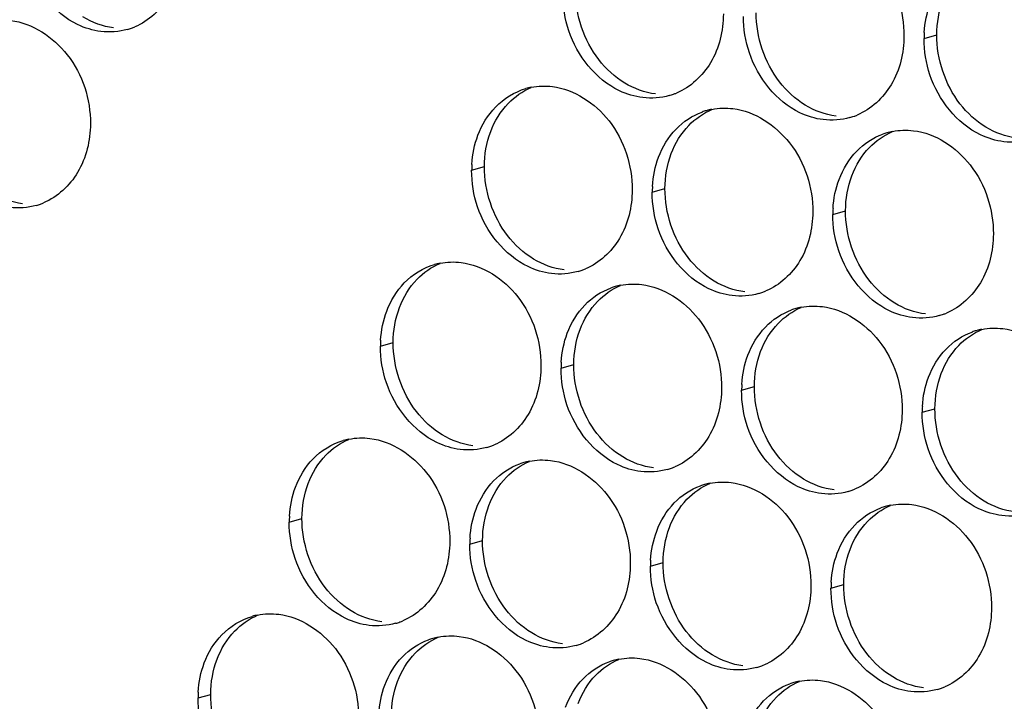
# Paper-space layout '45651_1_3' of a CAD drawing. Header units: millimetres. Extents: x -231 to 594, y 0 to 420.
# Tile 139 of 247: x 113.9 to 122.19, y 217.97 to 223.7. Entities that reach past the tile are written whole.
import ezdxf

# ---------------------------------------------------------------- set-up
doc = ezdxf.new("R2010")
doc.units = ezdxf.units.MM
doc.header["$LTSCALE"] = 32.67
doc.layers.add('02___PRT_ALL_AXES', color=7, linetype='CONTINUOUS')

psp = doc.layouts.new('45651_1_3')

# ---------------------------------------------------------------- linework, layer by layer
at = {"layer": '02___PRT_ALL_AXES', "color": 7, "linetype": 'CONTINUOUS'}
for p, q in [((121.5129, 223.5461), (121.6201, 223.5767)), ((117.7061, 222.4373), (117.8133, 222.468)), ((119.2257, 222.2518), (119.3329, 222.2825)), ((120.7453, 222.0663), (120.8525, 222.097)), ((116.9386, 220.9576), (117.0458, 220.9883)), ((118.4581, 220.7721), (118.5653, 220.8028)), ((119.9777, 220.5866), (120.0849, 220.6173)), ((121.4973, 220.4012), (121.6045, 220.4318)), ((116.171, 219.4779), (116.2782, 219.5086)), ((117.6906, 219.2924), (117.7978, 219.3231)), ((119.2102, 219.1069), (119.3174, 219.1376)), ((120.7298, 218.9215), (120.8369, 218.9521)), ((115.4034, 217.9982), (115.5106, 218.0289))]:
    psp.add_line(p, q, dxfattribs=at)
at = {"layer": '02___PRT_ALL_AXES', "color": 3, "linetype": 'CONTINUOUS'}
for centre, radius, start, end in [((114.6603, 224.1476), 0.5467, 285.94061, 289.76751), ((114.6597, 224.1489), 0.5481, 289.77289, 292.73686), ((122.4047, 223.5416), 0.8918, 176.51802, 179.71686), ((118.3129, 222.5933), 0.5519, 100.97724, 105.93831), ((119.219, 223.5911), 0.5467, 285.94061, 289.76751), ((119.2185, 223.5925), 0.5481, 289.77289, 292.73686), ((119.8311, 222.4128), 0.5467, 105.94061, 109.76751), ((119.8325, 222.4078), 0.5519, 100.97724, 105.93831), ((120.7386, 223.4057), 0.5467, 285.94061, 289.76751), ((120.7381, 223.407), 0.5481, 289.77289, 292.73686), ((121.3507, 222.2273), 0.5467, 105.94061, 109.76751), ((121.3521, 222.2223), 0.5519, 100.97724, 105.93831), ((118.5979, 222.4329), 0.8918, 176.51802, 179.71686), ((120.1175, 222.2474), 0.8918, 176.51802, 179.71686), ((113.8927, 222.6679), 0.5467, 285.94061, 289.76751), ((113.8922, 222.6692), 0.5481, 289.77289, 292.73686), ((121.6371, 222.0619), 0.8918, 176.51802, 179.71686), ((117.5454, 221.1136), 0.5519, 100.97724, 105.93831), ((118.4515, 222.1114), 0.5467, 285.94061, 289.76751), ((118.4509, 222.1128), 0.5481, 289.77289, 292.73686), ((119.065, 220.9281), 0.5519, 100.97724, 105.93831), ((119.0636, 220.9331), 0.5467, 105.94061, 109.76751), ((119.971, 221.926), 0.5467, 285.94061, 289.76751), ((119.9705, 221.9273), 0.5481, 289.77289, 292.73686), ((120.5831, 220.7476), 0.5467, 105.94061, 109.76751), ((120.5846, 220.7426), 0.5519, 100.97724, 105.93831), ((121.4906, 221.7405), 0.5467, 285.94061, 289.76751), ((121.4901, 221.7418), 0.5481, 289.77289, 292.73686), ((122.1027, 220.5622), 0.5467, 105.94061, 109.76751), ((122.1041, 220.5571), 0.5519, 100.97724, 105.93831), ((117.8304, 220.9532), 0.8918, 176.51802, 179.71686), ((119.35, 220.7677), 0.8918, 176.51802, 179.71686), ((120.8696, 220.5822), 0.8918, 176.51802, 179.71686), ((122.3891, 220.3968), 0.8918, 176.51802, 179.71686), ((116.7778, 219.6338), 0.5519, 100.97724, 105.93831), ((117.6839, 220.6317), 0.5467, 285.94061, 289.76751), ((117.6834, 220.633), 0.5481, 289.77289, 292.73686), ((118.296, 219.4534), 0.5467, 105.94061, 109.76751), ((118.2974, 219.4484), 0.5519, 100.97724, 105.93831), ((119.2035, 220.4463), 0.5467, 285.94061, 289.76751), ((119.203, 220.4476), 0.5481, 289.77289, 292.73686), ((119.8156, 219.2679), 0.5467, 105.94061, 109.76751), ((119.817, 219.2629), 0.5519, 100.97724, 105.93831), ((120.7231, 220.2608), 0.5467, 285.94061, 289.76751), ((120.7225, 220.2621), 0.5481, 289.77289, 292.73686), ((121.3352, 219.0824), 0.5467, 105.94061, 109.76751), ((121.3366, 219.0774), 0.5519, 100.97724, 105.93831), ((117.0628, 219.4735), 0.8918, 176.51802, 179.71686), ((118.5824, 219.288), 0.8918, 176.51802, 179.71686), ((120.102, 219.1025), 0.8918, 176.51802, 179.71686), ((121.6216, 218.917), 0.8918, 176.51802, 179.71686), ((116.0103, 218.1541), 0.5519, 100.97724, 105.93831), ((116.9163, 219.152), 0.5467, 285.94061, 289.76751), ((116.9158, 219.1533), 0.5481, 289.77289, 292.73686), ((117.5284, 217.9737), 0.5467, 105.94061, 109.76751), ((117.5298, 217.9687), 0.5519, 100.97724, 105.93831), ((118.4359, 218.9665), 0.5467, 285.94061, 289.76751), ((118.4354, 218.9679), 0.5481, 289.77289, 292.73686), ((119.0494, 217.7832), 0.5519, 100.97724, 105.93831), ((119.048, 217.7882), 0.5467, 105.94061, 109.76751), ((119.9555, 218.7811), 0.5467, 285.94061, 289.76751), ((119.955, 218.7824), 0.5481, 289.77289, 292.73686), ((120.5676, 217.6027), 0.5467, 105.94061, 109.76751), ((120.569, 217.5977), 0.5519, 100.97724, 105.93831), ((121.4751, 218.5956), 0.5467, 285.94061, 289.76751), ((121.4746, 218.5969), 0.5481, 289.77289, 292.73686), ((116.2953, 217.9938), 0.8918, 176.51802, 179.71686)]:
    psp.add_arc(centre, radius, start, end, dxfattribs=at)
for points, knots in [([(120.6725, 224.4353), (120.8568, 224.4128), (121.2202, 224.1717), (121.345, 223.7707), (121.344, 223.5667)], [0, 0, 0, 0, 0.476473, 1, 1, 1, 1]), ([(115.2657, 224.3086), (115.265, 224.1673), (115.202, 223.8911), (114.9895, 223.6927), (114.8716, 223.6434)], [0, 0, 0, 0, 0.525086, 1, 1, 1, 1]), ([(114.5864, 223.6048), (114.5188, 223.613), (114.2385, 223.6969), (114.0348, 223.9579), (113.9649, 224.1663)], [0, 0, 0, 0, 0.236458, 1, 1, 1, 1]), ([(119.8244, 223.7521), (119.8237, 223.6108), (119.7608, 223.3346), (119.5482, 223.1363), (119.4303, 223.0869)], [0, 0, 0, 0, 0.525086, 1, 1, 1, 1]), ([(113.8266, 223.6975), (114.0109, 223.675), (114.3743, 223.4339), (114.4991, 223.0329), (114.4981, 222.8289)], [0, 0, 0, 0, 0.476473, 1, 1, 1, 1]), ([(119.1452, 223.0483), (119.0776, 223.0566), (118.7972, 223.1404), (118.5936, 223.4015), (118.5236, 223.6099)], [0, 0, 0, 0, 0.236458, 1, 1, 1, 1]), ([(121.344, 223.5667), (121.3433, 223.4254), (121.2803, 223.1492), (121.0678, 222.9508), (120.9499, 222.9015)], [0, 0, 0, 0, 0.525086, 1, 1, 1, 1]), ([(120.6648, 222.8629), (120.5972, 222.8711), (120.3168, 222.955), (120.1132, 223.216), (120.0432, 223.4244)], [0, 0, 0, 0, 0.236458, 1, 1, 1, 1]), ([(122.1843, 222.6774), (122.1168, 222.6856), (121.8364, 222.7695), (121.6327, 223.0305), (121.5628, 223.2389)], [0, 0, 0, 0, 0.236458, 1, 1, 1, 1]), ([(118.3854, 223.1411), (118.5697, 223.1186), (118.9331, 222.8775), (119.0579, 222.4764), (119.0569, 222.2724)], [0, 0, 0, 0, 0.476473, 1, 1, 1, 1]), ([(119.905, 222.9556), (120.0893, 222.9331), (120.4526, 222.692), (120.5775, 222.291), (120.5765, 222.087)], [0, 0, 0, 0, 0.476473, 1, 1, 1, 1]), ([(114.4981, 222.8289), (114.4974, 222.6876), (114.4344, 222.4114), (114.2219, 222.213), (114.104, 222.1637)], [0, 0, 0, 0, 0.525086, 1, 1, 1, 1]), ([(121.4246, 222.7701), (121.6088, 222.7476), (121.9722, 222.5065), (122.097, 222.1055), (122.096, 221.9015)], [0, 0, 0, 0, 0.476473, 1, 1, 1, 1]), ([(119.0569, 222.2724), (119.0562, 222.1311), (118.9932, 221.8549), (118.7807, 221.6566), (118.6628, 221.6072)], [0, 0, 0, 0, 0.525086, 1, 1, 1, 1]), ([(118.3776, 221.5686), (118.31, 221.5769), (118.0297, 221.6607), (117.826, 221.9217), (117.756, 222.1301)], [0, 0, 0, 0, 0.236458, 1, 1, 1, 1]), ([(120.5765, 222.087), (120.5758, 221.9457), (120.5128, 221.6694), (120.3002, 221.4711), (120.1824, 221.4217)], [0, 0, 0, 0, 0.525086, 1, 1, 1, 1]), ([(119.8972, 221.3832), (119.8296, 221.3914), (119.5492, 221.4753), (119.3456, 221.7363), (119.2756, 221.9447)], [0, 0, 0, 0, 0.236458, 1, 1, 1, 1]), ([(122.096, 221.9015), (122.0953, 221.7602), (122.0324, 221.484), (121.8198, 221.2857), (121.702, 221.2363)], [0, 0, 0, 0, 0.525086, 1, 1, 1, 1]), ([(121.4168, 221.1977), (121.3492, 221.2059), (121.0688, 221.2898), (120.8652, 221.5508), (120.7952, 221.7592)], [0, 0, 0, 0, 0.236458, 1, 1, 1, 1]), ([(117.6178, 221.6614), (117.8021, 221.6389), (118.1655, 221.3978), (118.2903, 220.9967), (118.2893, 220.7927)], [0, 0, 0, 0, 0.476473, 1, 1, 1, 1]), ([(119.1374, 221.4759), (119.3217, 221.4534), (119.6851, 221.2123), (119.8099, 220.8112), (119.8089, 220.6072)], [0, 0, 0, 0, 0.476473, 1, 1, 1, 1]), ([(120.657, 221.2904), (120.8413, 221.2679), (121.2047, 221.0268), (121.3295, 220.6258), (121.3285, 220.4218)], [0, 0, 0, 0, 0.476473, 1, 1, 1, 1]), ([(122.1766, 221.105), (122.3609, 221.0825), (122.7243, 220.8413), (122.8491, 220.4403), (122.8481, 220.2363)], [0, 0, 0, 0, 0.476473, 1, 1, 1, 1]), ([(118.2893, 220.7927), (118.2886, 220.6514), (118.2256, 220.3752), (118.0131, 220.1769), (117.8952, 220.1275)], [0, 0, 0, 0, 0.525086, 1, 1, 1, 1]), ([(117.61, 220.0889), (117.5425, 220.0972), (117.2621, 220.181), (117.0584, 220.442), (116.9885, 220.6504)], [0, 0, 0, 0, 0.236458, 1, 1, 1, 1]), ([(119.8089, 220.6072), (119.8082, 220.466), (119.7452, 220.1897), (119.5327, 219.9914), (119.4148, 219.942)], [0, 0, 0, 0, 0.525086, 1, 1, 1, 1]), ([(119.1296, 219.9035), (119.0621, 219.9117), (118.7817, 219.9956), (118.578, 220.2566), (118.5081, 220.465)], [0, 0, 0, 0, 0.236458, 1, 1, 1, 1]), ([(121.3285, 220.4218), (121.3278, 220.2805), (121.2648, 220.0043), (121.0523, 219.8059), (120.9344, 219.7566)], [0, 0, 0, 0, 0.525086, 1, 1, 1, 1]), ([(120.6492, 219.718), (120.5816, 219.7262), (120.3013, 219.8101), (120.0976, 220.0711), (120.0277, 220.2795)], [0, 0, 0, 0, 0.236458, 1, 1, 1, 1]), ([(116.8503, 220.1817), (117.0346, 220.1592), (117.3979, 219.9181), (117.5227, 219.517), (117.5217, 219.313)], [0, 0, 0, 0, 0.476473, 1, 1, 1, 1]), ([(122.1688, 219.5325), (122.1012, 219.5408), (121.8208, 219.6246), (121.6172, 219.8856), (121.5472, 220.094)], [0, 0, 0, 0, 0.236458, 1, 1, 1, 1]), ([(118.3698, 219.9962), (118.5541, 219.9737), (118.9175, 219.7326), (119.0423, 219.3315), (119.0413, 219.1275)], [0, 0, 0, 0, 0.476473, 1, 1, 1, 1]), ([(119.8894, 219.8107), (120.0737, 219.7882), (120.4371, 219.5471), (120.5619, 219.1461), (120.5609, 218.9421)], [0, 0, 0, 0, 0.476473, 1, 1, 1, 1]), ([(121.409, 219.6252), (121.5933, 219.6027), (121.9567, 219.3616), (122.0815, 218.9606), (122.0805, 218.7566)], [0, 0, 0, 0, 0.476473, 1, 1, 1, 1]), ([(117.5217, 219.313), (117.521, 219.1717), (117.4581, 218.8955), (117.2455, 218.6972), (117.1277, 218.6478)], [0, 0, 0, 0, 0.525086, 1, 1, 1, 1]), ([(116.8425, 218.6092), (116.7749, 218.6175), (116.4945, 218.7013), (116.2909, 218.9623), (116.2209, 219.1707)], [0, 0, 0, 0, 0.236458, 1, 1, 1, 1]), ([(119.0413, 219.1275), (119.0406, 218.9862), (118.9776, 218.71), (118.7651, 218.5117), (118.6472, 218.4623)], [0, 0, 0, 0, 0.525086, 1, 1, 1, 1]), ([(118.3621, 218.4238), (118.2945, 218.432), (118.0141, 218.5159), (117.8105, 218.7769), (117.7405, 218.9853)], [0, 0, 0, 0, 0.236458, 1, 1, 1, 1]), ([(120.5609, 218.9421), (120.5602, 218.8008), (120.4972, 218.5246), (120.2847, 218.3262), (120.1668, 218.2769)], [0, 0, 0, 0, 0.525086, 1, 1, 1, 1]), ([(119.8817, 218.2383), (119.8141, 218.2465), (119.5337, 218.3304), (119.33, 218.5914), (119.2601, 218.7998)], [0, 0, 0, 0, 0.236458, 1, 1, 1, 1]), ([(122.0805, 218.7566), (122.0798, 218.6153), (122.0168, 218.3391), (121.8043, 218.1408), (121.6864, 218.0914)], [0, 0, 0, 0, 0.525086, 1, 1, 1, 1]), ([(116.0827, 218.702), (116.267, 218.6795), (116.6304, 218.4384), (116.7552, 218.0373), (116.7542, 217.8333)], [0, 0, 0, 0, 0.476473, 1, 1, 1, 1]), ([(121.4012, 218.0528), (121.3337, 218.061), (121.0533, 218.1449), (120.8496, 218.4059), (120.7797, 218.6143)], [0, 0, 0, 0, 0.236458, 1, 1, 1, 1]), ([(117.6023, 218.5165), (117.7866, 218.494), (118.15, 218.2529), (118.2748, 217.8518), (118.2738, 217.6478)], [0, 0, 0, 0, 0.476473, 1, 1, 1, 1]), ([(119.1219, 218.331), (119.3062, 218.3085), (119.6695, 218.0674), (119.7944, 217.6664), (119.7933, 217.4624)], [0, 0, 0, 0, 0.476473, 1, 1, 1, 1]), ([(120.6414, 218.1455), (120.8257, 218.123), (121.1891, 217.8819), (121.3139, 217.4809), (121.3129, 217.2769)], [0, 0, 0, 0, 0.476473, 1, 1, 1, 1])]:
    psp.add_open_spline(points, degree=3, knots=knots, dxfattribs=at)
for points in [[(118.5236, 223.6099), (118.4906, 223.7082), (118.4732, 223.8133), (118.4737, 223.917)], [(121.5145, 223.5958), (121.5196, 223.679), (121.5364, 223.7626), (121.5658, 223.8407)], [(120.0432, 223.4244), (120.0102, 223.5227), (119.9928, 223.6278), (119.9933, 223.7315)], [(114.8104, 223.6219), (114.7384, 223.6013), (114.6608, 223.5957), (114.5864, 223.6048)], [(121.5628, 223.2389), (121.5298, 223.3372), (121.5123, 223.4423), (121.5129, 223.5461)], [(117.9067, 222.9691), (117.9757, 223.0406), (118.0658, 223.0967), (118.1614, 223.124)], [(118.2078, 223.1351), (118.266, 223.1464), (118.3266, 223.1483), (118.3854, 223.1411)], [(119.3692, 223.0655), (119.2972, 223.0449), (119.2195, 223.0393), (119.1452, 223.0483)], [(117.759, 222.7319), (117.7918, 222.8191), (117.842, 222.9021), (117.9067, 222.9691)], [(119.7274, 222.9496), (119.7856, 222.9609), (119.8462, 222.9628), (119.905, 222.9556)], [(119.4263, 222.7836), (119.4871, 222.8466), (119.5638, 222.8977), (119.6462, 222.9273)], [(120.8888, 222.88), (120.8168, 222.8594), (120.7391, 222.8538), (120.6648, 222.8629)], [(117.7078, 222.4871), (117.7128, 222.5703), (117.7296, 222.6539), (117.759, 222.7319)], [(119.2786, 222.5464), (119.3114, 222.6336), (119.3616, 222.7166), (119.4263, 222.7836)], [(120.9459, 222.5981), (121.0067, 222.6611), (121.0834, 222.7122), (121.1658, 222.7418)], [(121.247, 222.7641), (121.3051, 222.7754), (121.3658, 222.7773), (121.4246, 222.7701)], [(122.4083, 222.6945), (122.3363, 222.6739), (122.2587, 222.6683), (122.1843, 222.6774)], [(119.2273, 222.3016), (119.2324, 222.3848), (119.2492, 222.4684), (119.2786, 222.5464)], [(120.7982, 222.3609), (120.831, 222.4481), (120.8812, 222.5312), (120.9459, 222.5981)], [(117.756, 222.1301), (117.723, 222.2285), (117.7056, 222.3336), (117.7061, 222.4373)], [(120.7469, 222.1161), (120.752, 222.1993), (120.7688, 222.2829), (120.7982, 222.3609)], [(119.2756, 221.9447), (119.2426, 222.043), (119.2252, 222.1481), (119.2257, 222.2518)], [(114.0429, 222.1422), (113.9709, 222.1216), (113.8932, 222.116), (113.8189, 222.1251)], [(120.7952, 221.7592), (120.7622, 221.8575), (120.7448, 221.9626), (120.7453, 222.0663)], [(117.1391, 221.4894), (117.2082, 221.5609), (117.2983, 221.617), (117.3938, 221.6443)], [(117.4403, 221.6554), (117.4984, 221.6667), (117.559, 221.6686), (117.6178, 221.6614)], [(118.6016, 221.5858), (118.5296, 221.5652), (118.4519, 221.5596), (118.3776, 221.5686)], [(116.9915, 221.2522), (117.0243, 221.3394), (117.0744, 221.4224), (117.1391, 221.4894)], [(118.9599, 221.4699), (119.018, 221.4812), (119.0786, 221.4831), (119.1374, 221.4759)], [(118.6587, 221.3039), (118.7195, 221.3669), (118.7962, 221.418), (118.8787, 221.4476)], [(120.1212, 221.4003), (120.0492, 221.3797), (119.9715, 221.3741), (119.8972, 221.3832)], [(118.511, 221.0667), (118.5439, 221.1539), (118.594, 221.2369), (118.6587, 221.3039)], [(116.9402, 221.0073), (116.9453, 221.0906), (116.9621, 221.1742), (116.9915, 221.2522)], [(120.1783, 221.1184), (120.2391, 221.1814), (120.3158, 221.2325), (120.3982, 221.2621)], [(120.4795, 221.2844), (120.5376, 221.2957), (120.5982, 221.2976), (120.657, 221.2904)], [(121.6408, 221.2148), (121.5688, 221.1942), (121.4911, 221.1886), (121.4168, 221.1977)], [(118.4598, 220.8219), (118.4648, 220.9051), (118.4817, 220.9887), (118.511, 221.0667)], [(120.0306, 220.8812), (120.0634, 220.9684), (120.1136, 221.0514), (120.1783, 221.1184)], [(121.6979, 220.933), (121.7587, 220.996), (121.8354, 221.047), (121.9178, 221.0766)], [(121.999, 221.099), (122.0572, 221.1102), (122.1178, 221.1121), (122.1766, 221.105)], [(116.9885, 220.6504), (116.9555, 220.7488), (116.938, 220.8539), (116.9386, 220.9576)], [(121.5502, 220.6958), (121.583, 220.7829), (121.6332, 220.866), (121.6979, 220.933)], [(119.9794, 220.6364), (119.9844, 220.7196), (120.0013, 220.8032), (120.0306, 220.8812)], [(118.5081, 220.465), (118.4751, 220.5633), (118.4576, 220.6684), (118.4581, 220.7721)], [(121.499, 220.4509), (121.504, 220.5341), (121.5208, 220.6177), (121.5502, 220.6958)], [(120.0277, 220.2795), (119.9946, 220.3778), (119.9772, 220.4829), (119.9777, 220.5866)], [(121.5472, 220.094), (121.5142, 220.1923), (121.4968, 220.2974), (121.4973, 220.4012)], [(116.3716, 220.0097), (116.4406, 220.0812), (116.5307, 220.1373), (116.6263, 220.1646)], [(116.6727, 220.1757), (116.7308, 220.187), (116.7915, 220.1888), (116.8503, 220.1817)], [(117.834, 220.106), (117.762, 220.0855), (117.6844, 220.0799), (117.61, 220.0889)], [(116.2239, 219.7725), (116.2567, 219.8596), (116.3069, 219.9427), (116.3716, 220.0097)], [(118.1923, 219.9902), (118.2504, 220.0015), (118.3111, 220.0034), (118.3698, 219.9962)], [(117.8911, 219.8242), (117.952, 219.8872), (118.0287, 219.9383), (118.1111, 219.9679)], [(119.3536, 219.9206), (119.2816, 219.9), (119.204, 219.8944), (119.1296, 219.9035)], [(117.7435, 219.587), (117.7763, 219.6742), (117.8264, 219.7572), (117.8911, 219.8242)], [(119.7119, 219.8047), (119.77, 219.816), (119.8306, 219.8179), (119.8894, 219.8107)], [(116.1726, 219.5276), (116.1777, 219.6109), (116.1945, 219.6944), (116.2239, 219.7725)], [(119.4107, 219.6387), (119.4716, 219.7017), (119.5483, 219.7528), (119.6307, 219.7824)], [(120.8732, 219.7351), (120.8012, 219.7145), (120.7235, 219.7089), (120.6492, 219.718)], [(117.6922, 219.3422), (117.6973, 219.4254), (117.7141, 219.509), (117.7435, 219.587)], [(119.2631, 219.4015), (119.2959, 219.4887), (119.346, 219.5717), (119.4107, 219.6387)], [(120.9303, 219.4533), (120.9911, 219.5162), (121.0678, 219.5673), (121.1503, 219.5969)], [(121.2315, 219.6193), (121.2896, 219.6305), (121.3502, 219.6324), (121.409, 219.6252)], [(116.2209, 219.1707), (116.1879, 219.2691), (116.1705, 219.3742), (116.171, 219.4779)], [(122.3928, 219.5496), (122.3208, 219.529), (122.2431, 219.5234), (122.1688, 219.5325)], [(119.2118, 219.1567), (119.2169, 219.2399), (119.2337, 219.3235), (119.2631, 219.4015)], [(120.7826, 219.2161), (120.8155, 219.3032), (120.8656, 219.3863), (120.9303, 219.4533)], [(117.7405, 218.9853), (117.7075, 219.0836), (117.6901, 219.1887), (117.6906, 219.2924)], [(120.7314, 218.9712), (120.7365, 219.0544), (120.7533, 219.138), (120.7826, 219.2161)], [(119.2601, 218.7998), (119.2271, 218.8981), (119.2097, 219.0032), (119.2102, 219.1069)], [(120.7797, 218.6143), (120.7467, 218.7126), (120.7292, 218.8177), (120.7298, 218.9215)], [(115.604, 218.53), (115.673, 218.6014), (115.7632, 218.6576), (115.8587, 218.6849)], [(115.9052, 218.696), (115.9633, 218.7073), (116.0239, 218.7091), (116.0827, 218.702)], [(117.0665, 218.6263), (116.9945, 218.6058), (116.9168, 218.6002), (116.8425, 218.6092)], [(115.4563, 218.2928), (115.4891, 218.3799), (115.5393, 218.463), (115.604, 218.53)], [(117.1236, 218.3445), (117.1844, 218.4075), (117.2611, 218.4586), (117.3435, 218.4882)], [(117.4247, 218.5105), (117.4829, 218.5218), (117.5435, 218.5237), (117.6023, 218.5165)], [(118.5861, 218.4409), (118.5141, 218.4203), (118.4364, 218.4147), (118.3621, 218.4238)], [(116.9759, 218.1073), (117.0087, 218.1945), (117.0589, 218.2775), (117.1236, 218.3445)], [(118.9443, 218.325), (119.0025, 218.3363), (119.0631, 218.3382), (119.1219, 218.331)], [(115.4051, 218.0479), (115.4101, 218.1312), (115.427, 218.2147), (115.4563, 218.2928)], [(118.6432, 218.159), (118.704, 218.222), (118.7807, 218.2731), (118.8631, 218.3027)], [(120.1056, 218.2554), (120.0336, 218.2348), (119.956, 218.2292), (119.8817, 218.2383)], [(118.4955, 217.9218), (118.5283, 218.009), (118.5785, 218.092), (118.6432, 218.159)], [(120.4639, 218.1395), (120.522, 218.1508), (120.5827, 218.1527), (120.6414, 218.1455)], [(116.9247, 217.8625), (116.9297, 217.9457), (116.9465, 218.0293), (116.9759, 218.1073)], [(120.1627, 217.9735), (120.2236, 218.0365), (120.3003, 218.0876), (120.3827, 218.1172)], [(121.6252, 218.0699), (121.5532, 218.0493), (121.4756, 218.0437), (121.4012, 218.0528)], [(115.4534, 217.691), (115.4203, 217.7894), (115.4029, 217.8945), (115.4034, 217.9982)], [(120.0151, 217.7363), (120.0479, 217.8235), (120.098, 217.9066), (120.1627, 217.9735)]]:
    psp.add_open_spline(points, degree=3, dxfattribs=at)
at = {"layer": '02___PRT_ALL_AXES', "color": 7, "linetype": 'CONTINUOUS'}
for points in [[(118.776, 223.3676), (118.6511, 223.529), (118.5799, 223.7437), (118.5809, 223.9477)], [(121.6201, 223.5767), (121.6205, 223.6765), (121.6378, 223.778), (121.673, 223.8713)], [(114.6936, 223.6355), (114.603, 223.6465), (114.5135, 223.6795), (114.4355, 223.7269)], [(120.2955, 223.1821), (120.1707, 223.3435), (120.0995, 223.5582), (120.1005, 223.7622)], [(121.8151, 222.9966), (121.6903, 223.158), (121.619, 223.3727), (121.6201, 223.5767)], [(118.9942, 223.1704), (118.9104, 223.2212), (118.8359, 223.29), (118.776, 223.3676)], [(118.0139, 222.9998), (118.0683, 223.0561), (118.1351, 223.1029), (118.2074, 223.1332)], [(119.2524, 223.079), (119.1618, 223.0901), (119.0723, 223.1231), (118.9942, 223.1704)], [(120.5138, 222.9849), (120.4299, 223.0357), (120.3555, 223.1046), (120.2955, 223.1821)], [(117.8662, 222.7626), (117.899, 222.8497), (117.9492, 222.9328), (118.0139, 222.9998)], [(120.772, 222.8936), (120.6813, 222.9046), (120.5919, 222.9376), (120.5138, 222.9849)], [(122.0334, 222.7995), (121.9495, 222.8503), (121.8751, 222.9191), (121.8151, 222.9966)], [(119.5335, 222.8143), (119.5879, 222.8707), (119.6547, 222.9174), (119.727, 222.9477)], [(119.3858, 222.5771), (119.4186, 222.6643), (119.4688, 222.7473), (119.5335, 222.8143)], [(122.2915, 222.7081), (122.2009, 222.7191), (122.1115, 222.7522), (122.0334, 222.7995)], [(117.8133, 222.468), (117.8138, 222.5677), (117.8311, 222.6692), (117.8662, 222.7626)], [(121.0531, 222.6288), (121.1075, 222.6852), (121.1743, 222.732), (121.2466, 222.7622)], [(120.9054, 222.3916), (120.9382, 222.4788), (120.9883, 222.5618), (121.0531, 222.6288)], [(119.3329, 222.2825), (119.3334, 222.3823), (119.3507, 222.4837), (119.3858, 222.5771)], [(118.0084, 221.8879), (117.8836, 222.0493), (117.8123, 222.264), (117.8133, 222.468)], [(120.8525, 222.097), (120.853, 222.1968), (120.8702, 222.2982), (120.9054, 222.3916)], [(113.9261, 222.1558), (113.8354, 222.1668), (113.746, 222.1998), (113.6679, 222.2471)], [(119.528, 221.7024), (119.4032, 221.8638), (119.3319, 222.0785), (119.3329, 222.2825)], [(121.0476, 221.5169), (120.9227, 221.6783), (120.8515, 221.893), (120.8525, 222.097)], [(118.2267, 221.6907), (118.1428, 221.7415), (118.0684, 221.8103), (118.0084, 221.8879)], [(117.2463, 221.5201), (117.3007, 221.5764), (117.3676, 221.6232), (117.4398, 221.6535)], [(118.4848, 221.5993), (118.3942, 221.6104), (118.3047, 221.6434), (118.2267, 221.6907)], [(119.7462, 221.5052), (119.6624, 221.556), (119.588, 221.6249), (119.528, 221.7024)], [(117.0987, 221.2829), (117.1315, 221.37), (117.1816, 221.4531), (117.2463, 221.5201)], [(118.7659, 221.3346), (118.8203, 221.391), (118.8872, 221.4377), (118.9594, 221.468)], [(120.0044, 221.4138), (119.9138, 221.4249), (119.8243, 221.4579), (119.7462, 221.5052)], [(121.2658, 221.3198), (121.182, 221.3706), (121.1075, 221.4394), (121.0476, 221.5169)], [(118.6182, 221.0974), (118.6511, 221.1846), (118.7012, 221.2676), (118.7659, 221.3346)], [(121.524, 221.2284), (121.4334, 221.2394), (121.3439, 221.2725), (121.2658, 221.3198)], [(117.0458, 220.9883), (117.0463, 221.088), (117.0635, 221.1895), (117.0987, 221.2829)], [(120.2855, 221.1491), (120.3399, 221.2055), (120.4067, 221.2522), (120.479, 221.2825)], [(120.1378, 220.9119), (120.1706, 220.9991), (120.2208, 221.0821), (120.2855, 221.1491)], [(118.5653, 220.8028), (118.5658, 220.9026), (118.5831, 221.004), (118.6182, 221.0974)], [(121.8051, 220.9636), (121.8595, 221.02), (121.9263, 221.0668), (121.9986, 221.097)], [(117.2408, 220.4082), (117.116, 220.5695), (117.0448, 220.7843), (117.0458, 220.9883)], [(120.0849, 220.6173), (120.0854, 220.7171), (120.1027, 220.8185), (120.1378, 220.9119)], [(121.6574, 220.7264), (121.6902, 220.8136), (121.7404, 220.8966), (121.8051, 220.9636)], [(118.7604, 220.2227), (118.6356, 220.3841), (118.5643, 220.5988), (118.5653, 220.8028)], [(121.6045, 220.4318), (121.605, 220.5316), (121.6223, 220.6331), (121.6574, 220.7264)], [(120.28, 220.0372), (120.1552, 220.1986), (120.0839, 220.4133), (120.0849, 220.6173)], [(117.4591, 220.211), (117.3752, 220.2618), (117.3008, 220.3306), (117.2408, 220.4082)], [(121.7996, 219.8518), (121.6748, 220.0131), (121.6035, 220.2278), (121.6045, 220.4318)], [(118.9787, 220.0255), (118.8948, 220.0763), (118.8204, 220.1452), (118.7604, 220.2227)], [(116.4788, 220.0404), (116.5332, 220.0967), (116.6, 220.1435), (116.6723, 220.1738)], [(117.7172, 220.1196), (117.6266, 220.1307), (117.5372, 220.1637), (117.4591, 220.211)], [(116.3311, 219.8032), (116.3639, 219.8903), (116.4141, 219.9734), (116.4788, 220.0404)], [(117.9983, 219.8549), (118.0528, 219.9112), (118.1196, 219.958), (118.1919, 219.9883)], [(119.2368, 219.9341), (119.1462, 219.9452), (119.0567, 219.9782), (118.9787, 220.0255)], [(120.4983, 219.8401), (120.4144, 219.8909), (120.34, 219.9597), (120.28, 220.0372)], [(117.8507, 219.6177), (117.8835, 219.7049), (117.9336, 219.7879), (117.9983, 219.8549)], [(120.7564, 219.7487), (120.6658, 219.7597), (120.5763, 219.7928), (120.4983, 219.8401)], [(122.0178, 219.6546), (121.934, 219.7054), (121.8596, 219.7742), (121.7996, 219.8518)], [(116.2782, 219.5086), (116.2787, 219.6083), (116.2959, 219.7098), (116.3311, 219.8032)], [(119.5179, 219.6694), (119.5724, 219.7258), (119.6392, 219.7725), (119.7114, 219.8028)], [(119.3703, 219.4322), (119.4031, 219.5194), (119.4532, 219.6024), (119.5179, 219.6694)], [(122.276, 219.5632), (122.1854, 219.5742), (122.0959, 219.6073), (122.0178, 219.6546)], [(117.7978, 219.3231), (117.7983, 219.4229), (117.8155, 219.5243), (117.8507, 219.6177)], [(121.0375, 219.4839), (121.0919, 219.5403), (121.1588, 219.5871), (121.231, 219.6173)], [(116.4733, 218.9285), (116.3484, 219.0898), (116.2772, 219.3046), (116.2782, 219.5086)], [(120.8898, 219.2467), (120.9227, 219.3339), (120.9728, 219.4169), (121.0375, 219.4839)], [(119.3174, 219.1376), (119.3179, 219.2374), (119.3351, 219.3388), (119.3703, 219.4322)], [(117.9928, 218.743), (117.868, 218.9044), (117.7968, 219.1191), (117.7978, 219.3231)], [(120.8369, 218.9521), (120.8374, 219.0519), (120.8547, 219.1534), (120.8898, 219.2467)], [(119.5124, 218.5575), (119.3876, 218.7189), (119.3164, 218.9336), (119.3174, 219.1376)], [(116.6915, 218.7313), (116.6077, 218.7821), (116.5332, 218.8509), (116.4733, 218.9285)], [(121.032, 218.372), (120.9072, 218.5334), (120.8359, 218.7481), (120.8369, 218.9521)], [(116.9497, 218.6399), (116.8591, 218.651), (116.7696, 218.684), (116.6915, 218.7313)], [(118.2111, 218.5458), (118.1273, 218.5966), (118.0528, 218.6654), (117.9928, 218.743)], [(115.7112, 218.5607), (115.7656, 218.617), (115.8325, 218.6638), (115.9047, 218.6941)], [(115.5635, 218.3235), (115.5963, 218.4106), (115.6465, 218.4937), (115.7112, 218.5607)], [(117.2308, 218.3752), (117.2852, 218.4315), (117.352, 218.4783), (117.4243, 218.5086)], [(118.4693, 218.4544), (118.3787, 218.4655), (118.2892, 218.4985), (118.2111, 218.5458)], [(119.7307, 218.3603), (119.6468, 218.4112), (119.5724, 218.48), (119.5124, 218.5575)], [(115.5106, 218.0289), (115.5111, 218.1286), (115.5284, 218.2301), (115.5635, 218.3235)], [(117.0831, 218.138), (117.1159, 218.2251), (117.1661, 218.3082), (117.2308, 218.3752)], [(118.7504, 218.1897), (118.8048, 218.2461), (118.8716, 218.2928), (118.9439, 218.3231)], [(119.9888, 218.269), (119.8982, 218.28), (119.8088, 218.313), (119.7307, 218.3603)], [(121.2503, 218.1749), (121.1664, 218.2257), (121.092, 218.2945), (121.032, 218.372)], [(118.6027, 217.9525), (118.6355, 218.0397), (118.6857, 218.1227), (118.7504, 218.1897)], [(121.5084, 218.0835), (121.4178, 218.0945), (121.3284, 218.1276), (121.2503, 218.1749)], [(117.0302, 217.8434), (117.0307, 217.9431), (117.048, 218.0446), (117.0831, 218.138)], [(120.2699, 218.0042), (120.3244, 218.0606), (120.3912, 218.1074), (120.4635, 218.1376)], [(115.7057, 217.4488), (115.5809, 217.6101), (115.5096, 217.8249), (115.5106, 218.0289)], [(120.1223, 217.767), (120.1551, 217.8542), (120.2052, 217.9372), (120.2699, 218.0042)]]:
    psp.add_open_spline(points, degree=3, dxfattribs=at)

doc.saveas('drawing.dxf')
